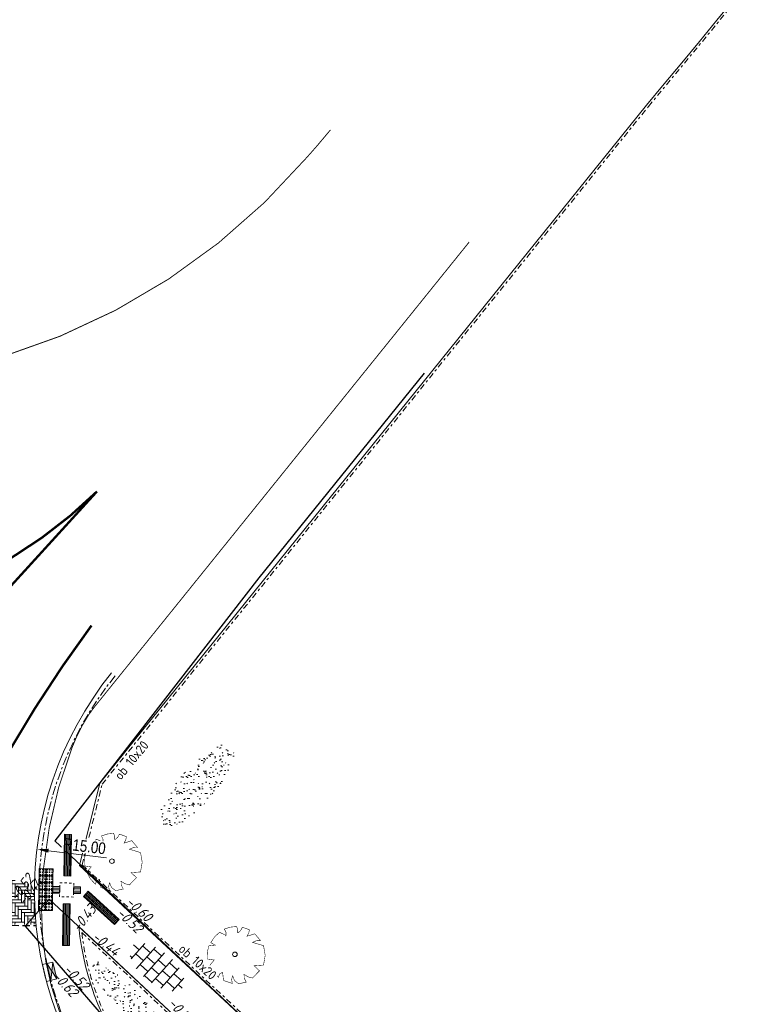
# Model space of a CAD drawing. Header units: metres. Extents: x 111546 to 149831, y 498798 to 507863.
# Tile 13 of 256: x 113512 to 113544, y 498987 to 499029. Entities that reach past the tile are written whole.
import ezdxf
from ezdxf.enums import TextEntityAlignment as Align

# ---------------------------------------------------------------- set-up
doc = ezdxf.new("R2010")
doc.units = ezdxf.units.M
for name, pattern in [('CENTER2', [28.575, 19.05, -3.175, 3.175, -3.175]), ('DASHDOT', [25.4, 12.7, -6.35, 0, -6.35]), ('DASHED', [19.05, 12.7, -6.35]), ('HIDDEN2', [4.7625, 3.175, -1.5875]), ('VW-1-1_STREEP', [2, 1, -1])]:
    doc.linetypes.add(name, pattern=pattern)
for name, color, linetype in [('0-hoogte mv-bestaand', 253, 'Continuous'), ('3-NW-HV-316010+318010-Afwerken zandbed voor wegfundering en menggranulaat-opp', 20, 'Continuous'), ('3-nw-markering', 7, 'Continuous'), ('3-nw-materiaal scheiding', 13, 'HIDDEN2'), ('3-vw-band-ob 6x20', 30, 'Continuous'), ('Q26_BOOM', 252, 'Continuous')]:
    doc.layers.add(name, color=color, linetype=linetype)
for name, color, linetype, lineweight in [('3-nw-arcering-rijweg', 7, 'Continuous', 13), ('3-nw-arcering-trottoir', 2, 'Continuous', 15), ('3-nw-band-gb 5-20x20 gb-achterkant', 7, 'CENTER2', 13), ('3-nw-band-gb 5-20x20 gb-voorkant-bochtband-uitwendig', 7, 'Continuous', 15), ('3-nw-band-ob 10x20', 7, 'Continuous', 13), ('3-nw-band-ob 10x20-achterkant', 7, 'DASHDOT', 13), ('3-nw-bushalte-mindervalide-N', 7, 'Continuous', 15), ('3-nw-kolk geleideband', 7, 'Continuous', 13), ('3-nw-maatvoering', 181, 'Continuous', 15), ('3-nw-text-20-herinrichting', 7, 'Continuous', 15), ('4-nw-gazon', 7, 'Continuous', 5)]:
    doc.layers.add(name, color=color, linetype=linetype, lineweight=lineweight)
doc.styles.add('veysel', font='isocp-ie.shx', dxfattribs={"height": 0.1})
doc.styles.add('Zaanstad', font='ARIALN.TTF')
doc.dimstyles.new('1-250', dxfattribs={"dimscale": 0.25, "dimtxt": 2, "dimasz": 2, "dimexe": 1, "dimexo": 1, "dimgap": 0.5, "dimtad": 1, "dimzin": 0, "dimdsep": 46, "dimtxsty": 'Zaanstad', "dimcen": 0, "dimclrd": 256, "dimclre": 256, "dimclrt": 256, "dimadec": 0, "dimazin": 0, "dimtfac": 1, "dimtofl": 0, "dimtmove": 0, "dimatfit": 3, "dimfxl": 1, "dimtfill": 1, "dimtolj": 1, "dimtzin": 0, "dimlwd": -1, "dimlwe": -1, "dimarcsym": 0})

# ---------------------------------------------------------------- blocks, each defined once
blk = doc.blocks.new('Q26')
at = {"linetype": 'Continuous', "lineweight": 20, "const_width": 0.0225}
blk.add_lwpolyline([(0.757, 0.516), (1.237, 0.371), (1.308, -0.046), (1.235, -0.463), (0.83, -0.494), (1.061, -0.711), (0.757, -1.022), (0.565, -0.971), (0.395, -0.867), (0.404, -1.032), (0.49, -1.198), (0.163, -1.271), (-0.015, -1.136), (-0.097, -0.929), (-0.141, -1.084), (-0.112, -1.255), (-0.489, -1.131), (-0.532, -0.774), (-0.668, -0.854), (-0.707, -0.996), (-0.927, -0.766), (-1.083, -0.479), (-0.894, -0.246), (-1.181, -0.203), (-1.187, 0.104), (-1.122, 0.367), (-0.847, 0.398), (-1.04, 0.503), (-0.879, 0.749), (-0.663, 0.95), (-0.402, 0.826), (-0.388, 0.795), (-0.382, 0.942), (-0.452, 1.088), (-0.194, 1.172), (0.076, 1.199), (0.118, 1.07), (0.119, 0.935), (0.148, 0.935), (0.252, 1.031), (0.325, 1.167), (0.626, 1.059), (0.6, 0.925), (0.525, 0.78), (0.856, 0.885), (1.105, 0.593), (0.924, 0.584)], close=True, dxfattribs=at)
at = {"linetype": 'Continuous', "lineweight": 20}
blk.add_circle((0.001, -0.001), 0.0983, dxfattribs=at)
blk = doc.blocks.new('*D798')
at = {"layer": '3-nw-maatvoering', "ltscale": 0.02, "transparency": 16777216}
blk.add_line((113515.715, 498993.27), (113513.209, 498993.574), dxfattribs=at)
blk.add_solid([(113513.219, 498993.656), (113513.199, 498993.491), (113512.712, 498993.634)], dxfattribs=at)
at = {"layer": 'Defpoints', "color": 0, "ltscale": 0.02, "transparency": 16777216}
for p in [(113512.712, 498993.634), (113527.603, 498991.827)]:
    blk.add_point(p, dxfattribs=at)
at = {"layer": '3-nw-maatvoering', "ltscale": 0.02, "transparency": 16777216, "insert": (113514.756, 498993.769), "char_height": 0.5, "attachment_point": 5, "rotation": 353.0817, "style": 'Zaanstad', "bg_fill": 3, "box_fill_scale": 1.1, "bg_fill_color": 9, "bg_fill_true_color": 13158600, "bg_fill_transparency": 0}
blk.add_mtext('\\A1;R15.00', dxfattribs=at)
blk = doc.blocks.new('*U312')
at = {"extrusion": (-1.34938e-09, -1.66403e-06, 1)}
h = blk.add_hatch(color=256, dxfattribs=at)
h.dxf.hatch_style = 1
h.paths.add_polyline_path([(-0.375, -0.461), (0.375, -0.461), (0, -0.331)])
h.paths.add_polyline_path([(0, -0.331), (0.375, -0.2), (-0.375, -0.2)])
blk.add_line((0.225, 0), (-0.225, 0))
blk.add_lwpolyline([(0.375, 0), (-0.375, 0), (-0.375, -0.461), (0.375, -0.461)], close=True, dxfattribs=at)
for points in [[(-0.375, -0.2), (0.375, -0.2)], [(-0.375, -0.2), (0.375, -0.2)], [(0.375, -0.2), (-0.375, -0.461)], [(0.375, -0.461), (-0.375, -0.2)]]:
    blk.add_lwpolyline(points, dxfattribs=at)
blk = doc.blocks.new('A$C64341721')
at = {"ltscale": 0.02}
blk.add_lwpolyline([(0.203, 0.221), (0.424, 0.018), (0.221, -0.203), (0, 0)], close=True, dxfattribs=at)
for centre in [(0.06, 0.003), (0.133, 0.082), (0.205, 0.161), (0.212, 0.009), (0.285, 0.088), (0.364, 0.015), (0.139, -0.07), (0.219, -0.143), (0.291, -0.064)]:
    blk.add_circle(centre, 0.0169, dxfattribs=at)

msp = doc.modelspace()

# ---------------------------------------------------------------- hatches: boundary and pattern name
at = {"layer": '3-nw-arcering-trottoir'}
h = msp.add_hatch(dxfattribs=at)
h.set_pattern_fill('AVH-TEGEL_300X300_HALFST', color=256, scale=1.5, angle=298.33702, style=0, pattern_type=2)
h.set_pattern_definition([(318.36050062, (528816.67386, 792103.0347), (0.48580244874, -0.1308471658), [0.45, -0.45]), (48.36050062, (528816.67386, 792103.0347), (-0.33630309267, 0.29899871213), [])])
edge = h.paths.add_edge_path()
edge.add_ellipse((113517.894, 498988.55), major_axis=(1.0895, -0.8897), ratio=0.488545, start_angle=0, end_angle=360)
at = {"layer": '3-nw-bushalte-mindervalide-N', "ltscale": 0.02}
h = msp.add_hatch(dxfattribs=at)
h.set_pattern_fill('ANSI31', color=256, scale=0.018, angle=176.44885)
h.set_pattern_definition([(269.04356, (113635.37225, 498770.21962), (0.057142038, -0.000953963), [])])
h.paths.add_polyline_path([(113514.145, 498991.2789), (113513.845, 498991.2839), (113513.815, 498989.4841), (113514.115, 498989.4791)])
at = {"layer": '4-nw-gazon', "ltscale": 0.1}
h = msp.add_hatch(dxfattribs=at)
h.set_pattern_fill('AGR-GRAS_GAZON', color=256, scale=0.25, angle=-51.16636, pattern_type=2)
h.set_pattern_definition([(303.748, (113632.08056, 498993.67853), (0.481704, -0.0158072), [0, -0.38, 0, -0.425, 0, -0.40625]), (273.748, (113632.08056, 498993.67853), (0.6750717, -0.4876646), [0, -0.205, 0, -0.3425, 0, -0.13125]), (233.748, (113632.1007, 498993.98538), (-0.0495339, -0.7769594), [0, -0.125, 0, -0.45, 0, -0.5875]), (223.748, (113632.1007, 498993.9854), (0.16977, -0.764279), [0, -0.0625, 0, -0.295, 0, -0.3375]), (317.248, (113633.07257, 498994.24984), (0.4467949, 0.0969924), [0.0375, -0.523875]), (276.248, (113631.17165, 498994.3745), (0.4008331, -0.2199227), [0.0375, -0.523875])])
edge = h.paths.add_edge_path()
edge.add_ellipse((113516.5776, 498987.2008), major_axis=(1.6112, -1.6365), ratio=0.222667, start_angle=0, end_angle=360)

# ---------------------------------------------------------------- linework, layer by layer
at = {"layer": '3-nw-band-gb 5-20x20 gb-achterkant', "ltscale": 0.02}
msp.add_lwpolyline([(113516.0825, 499001.1178, 0.3626564), (113516.408, 498982.1468), (113519.9278, 498978.0762)], format="xyb", dxfattribs=at)
at = {"layer": '3-nw-band-gb 5-20x20 gb-voorkant-bochtband-uitwendig'}
msp.add_lwpolyline([(113515.8637, 499001.1651), (113515.9268, 499001.2434, 0.3626564), (113516.2567, 498982.016)], format="xyb", dxfattribs=at)
at = {"layer": '3-nw-band-ob 10x20'}
for points in [[(113515.4286, 498996.4838), (113539.0105, 499025.7259, 0.0538909), (113581.1977, 499088.6346)], [(113517.0736, 498983.9908, -0.1448575), (113514.5149, 498990.3021, -0.1448575)]]:
    msp.add_lwpolyline(points, format="xyb", dxfattribs=at)
for points in [[(113514.5496, 498992.9334), (113515.4286, 498996.4838)], [(113514.5496, 498992.9334), (113533.0997, 498975.6741)], [(113514.5149, 498990.3021), (113519.0339, 498986.0976), (113517.0736, 498983.9908)]]:
    msp.add_lwpolyline(points, dxfattribs=at)
at = {"layer": '3-nw-band-ob 10x20-achterkant', "ltscale": 0.02}
for points in [[(113515.5204, 498996.4383), (113539.0877, 499025.6624, 0.0538327), (113581.2486, 499088.5165)], [(113517.0799, 498984.1443, -0.1366376), (113514.6435, 498990.0459, -0.1366376)]]:
    msp.add_lwpolyline(points, format="xyb", dxfattribs=at)
for points in [[(113514.6608, 498992.9665), (113515.5257, 498996.4598)], [(113514.6608, 498992.9665), (113533.1679, 498975.7473)], [(113514.6435, 498990.0459), (113518.8925, 498986.0925), (113517.0799, 498984.1443)]]:
    msp.add_lwpolyline(points, dxfattribs=at)
at = {"layer": '3-nw-bushalte-mindervalide-N', "ltscale": 0.02, "elevation": 0.0001}
msp.add_lwpolyline([(113514.145, 498991.2789), (113513.845, 498991.2839), (113513.815, 498989.4841), (113514.115, 498989.4791)], close=True, dxfattribs=at)
at = {"layer": '3-NW-HV-316010+318010-Afwerken zandbed voor wegfundering en menggranulaat-opp', "ltscale": 0.02}
msp.add_lwpolyline([(113515.9477, 498982.8693, 0.04, 0.04, -0.1853072), (113512.9087, 498991.0432, 0.04, 0.04, -0.0916394), (113514.2073, 498997.9767, 0.04, 0.04, -0.0535991), (113514.9301, 498999.416, 0.04, 0.04, 0), (113515.1693, 498999.7465, 0.04, 0.04, 0), (113531.358, 499019.8209, 0, 0, 0), (113525.3688, 499024.6508, 0.04, 0.04, 0), (113524.822, 499024.0004, 0.04, 0.04, -0.0037972), (113524.3435, 499023.4574, 0.04, 0.04, -0.1430803), (113511.2109, 499014.8684, 0.04, 0.04, 0.1273391), (113503.4717, 499009.984, 0.04, 0.04, 0), (113503.1782, 499009.6911, 0.04, 0.04, 0.0080546), (113503.1137, 499009.6259, 0.04, 0.04, 0), (113492.0693, 498998.0901, 0.04, 0.04, 0), (113489.6415, 498998.2571, 0.04, 0.04, 0), (113487.1555, 499000.5285, 0.04, 0.04, 0), (113481.6461, 498994.4986, 0.04, 0.04, 0), (113485.4855, 498990.9906, 0.04, 0.04, -0.4158168), (113485.8653, 498982.0265, 0.04, 0.04, 0)], format="xyseb", dxfattribs=at)
at = {"layer": '3-nw-markering', "linetype": 'Continuous', "const_width": 0.1, "flags": 128}
msp.add_lwpolyline([(113506.6169, 499002.4911), (113507.2641, 499003.1952, -0.0905342), (113510.2656, 499005.4626, 0.0773545), (113515.2968, 499009.0604), (113508.0574, 499001.118)], format="xyb", dxfattribs=at)
at = {"layer": '3-nw-markering', "linetype": 'VW-1-1_STREEP', "const_width": 0.1, "flags": 128}
msp.add_lwpolyline([(113511.5025, 498997.8516, -0.0287873), (113515.0623, 499003.2815)], format="xyb", dxfattribs=at)
at = {"layer": '3-nw-materiaal scheiding', "ltscale": 0.1, "elevation": -0.0004}
msp.add_lwpolyline([(113510.6575, 498990.3602), (113512.6758, 498990.3516)], dxfattribs=at)
at = {"layer": '3-vw-band-ob 6x20', "ltscale": 0.05}
msp.add_lwpolyline([(113529.4159, 499014.1676), (113522.2849, 499005.3406), (113513.4829, 498994.0046), (113533.0209, 498975.6806)], dxfattribs=at)
msp.add_lwpolyline([(113519.0339, 498986.0976), (113513.2429, 498991.4856), (113512.1989, 498990.3176), (113517.3879, 498984.3076)], close=True, dxfattribs=at)

# ---------------------------------------------------------------- block references
at = {"layer": '3-nw-bushalte-mindervalide-N', "ltscale": 0.02, "extrusion": (-8.50361e-05, 1.41987e-06, 1), "rotation": 311.6291862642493}
for p in [(113512.7815, 498991.3017, -8.9442), (113513.0814, 498991.2966, -8.9442)]:
    msp.add_blockref('A$C64341721', p, dxfattribs=at)
at = {"layer": '3-nw-kolk geleideband', "rotation": 103.3148952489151}
msp.add_blockref('*U312', (113513.0304, 498988.3015, 0), dxfattribs=at)
at = {"layer": 'Q26_BOOM'}
for p in [(113515.9429, 498993.1216), (113521.2489, 498989.1056)]:
    msp.add_blockref('Q26', p, dxfattribs=at)

# ---------------------------------------------------------------- texts
at = {"layer": '0-hoogte mv-bestaand', "style": 'veysel', "oblique": 15}
for s, rotation, p in [('-0.52', 52, (113512.2201, 498991.8411)), ('-0.44', 52, (113512.5869, 498991.6873)), ('-0.43', 52, (113514.9157, 498990.5344)), ('-0.60', 317.67369, (113516.9666, 498990.893)), ('-0.52', 316.16177, (113516.559, 498990.4086)), ('-0.44', 322.41222, (113515.5547, 498989.3843)), ('-0.52', 313.53388, (113514.2515, 498987.9683)), ('-0.62', 313.53388, (113513.7689, 498987.6774)), ('-0.52', 312, (113518.7513, 498986.5136))]:
    msp.add_text(s, height=0.45, rotation=rotation, dxfattribs=at).set_placement(p, align=Align.CENTER)

# ---------------------------------------------------------------- next in the draw order: texts
at = {"layer": '3-nw-text-20-herinrichting', "color": 0, "char_height": 0.408319, "attachment_point": 7, "style": 'veysel', "bg_fill": 3, "box_fill_scale": 1.1, "bg_fill_color": 9, "bg_fill_true_color": 13158600, "bg_fill_transparency": 0}
for insert, rotation in [((113516.3228, 498996.5888), 50.63621), ((113518.7795, 498989.2813), 317.82937)]:
    msp.add_mtext('\\A1;ob 10x20', dxfattribs=dict(at, insert=insert, rotation=rotation))

# ---------------------------------------------------------------- next in the draw order: dimensions: what is measured, and where the dimension line sits
at = {"layer": '3-nw-maatvoering', "ltscale": 0.02}
dim = msp.add_radius_dim(center=(113527.6031, 498991.8272), mpoint=(113512.7123, 498993.634), dimstyle='1-250', dxfattribs=at)
dim.commit()
dim.dimension.update_dxf_attribs({"geometry": '*D798', "text_midpoint": (113514.7099, 498993.3916), "dimtype": 164})

# ---------------------------------------------------------------- next in the draw order: hatches: boundary and pattern name
at = {"layer": '3-nw-arcering-rijweg'}
h = msp.add_hatch(dxfattribs=at)
h.set_pattern_fill('AVH-BSS_DIKFORMAAT_ELLEBOOG', color=256, scale=2, angle=90, pattern_type=2)
h.set_pattern_definition([(89.755, (113511.34876, 498990.35728), (-0.137408, 0.1385895), [0.552, -0.276]), (359.755, (113510.93476, 498990.35905), (-0.137408, 0.1385895), [0.552, -0.276])])
h.paths.add_polyline_path([(113512.671, 498990.4007), (113512.6435, 498990.7263), (113512.6103, 498991.3611), (113512.6037, 498991.9656), (113512.3607, 498992.1816), (113511.933, 498992.1501), (113511.5658, 498992.4548), (113511.2014, 498992.2148), (113510.9767, 498992.4539), (113510.7251, 498992.2989), (113510.6623, 498990.7199), (113510.6578, 498990.3812)])
at = {"layer": '3-nw-bushalte-mindervalide-N', "ltscale": 0.02}
h = msp.add_hatch(dxfattribs=at)
h.set_pattern_fill('ANSI31', color=256, scale=0.018, angle=176.44885)
h.set_pattern_definition([(269.04356, (113635.42233, 498773.2192), (0.057142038, -0.000953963), [])])
h.paths.add_polyline_path([(113514.1951, 498994.2785), (113513.8951, 498994.2835), (113513.8651, 498992.4837), (113514.165, 498992.4787)])
h = msp.add_hatch(dxfattribs=at)
h.set_pattern_fill('ANSI31', color=256, scale=0.018, angle=266.44885)
h.set_pattern_definition([(359.04356, (113734.45358, 499113.26877), (0.000953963, 0.057142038), [])])
h.paths.add_polyline_path([(113513.3943, 498992.0415), (113513.3893, 498991.7416), (113513.6893, 498991.7366), (113513.6943, 498992.0365)])
h = msp.add_hatch(dxfattribs=at)
h.set_pattern_fill('ANSI31', color=256, scale=0.018, angle=266.44885)
h.set_pattern_definition([(359.04356, (113735.353455, 499113.25375), (0.000953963, 0.057142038), [])])
h.paths.add_polyline_path([(113514.2942, 498992.0265), (113514.2892, 498991.7265), (113514.5891, 498991.7215), (113514.5941, 498992.0215)])
h = msp.add_hatch(dxfattribs=at)
h.set_pattern_fill('ANSI31', color=256, scale=0.018, angle=225)
h.set_pattern_definition([(317.594704, (113760.86271, 498936.35898), (0.038540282, 0.042199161), [])])
h.paths.add_polyline_path([(113514.9219, 498991.8239), (113514.7196, 498991.6024), (113516.0487, 498990.3885), (113516.251, 498990.6101)])
at = {"layer": '4-nw-gazon', "ltscale": 0.1}
h = msp.add_hatch(dxfattribs=at)
h.set_pattern_fill('AGR-GRAS_GAZON', color=256, scale=0.25, angle=-136.87643, pattern_type=2)
h.set_pattern_definition([(218.03794, (113534.7023, 498881.67953), (0.0202702, -0.4815369), [0, -0.38, 0, -0.425, 0, -0.40625]), (188.03794, (113534.7023, 498881.67953), (-0.4358006, -0.7096594), [0, -0.205, 0, -0.3425, 0, -0.13125]), (148.03794, (113535.0098, 498881.68242), (-0.7784879, -0.0087241), [0, -0.125, 0, -0.45, 0, -0.5875]), (138.03794, (113535.0098, 498881.6824), (-0.7494385, -0.226465), [0, -0.0625, 0, -0.295, 0, -0.3375]), (231.53794, (113535.34623, 498880.73304), (0.1301425, -0.4382877), [0.0375, -0.523875]), (190.53794, (113535.32835, 498882.63795), (-0.1893228, -0.4161611), [0.0375, -0.523875])])
edge = h.paths.add_edge_path()
edge.add_ellipse((113519.6027, 498996.3743), major_axis=(-1.5114, -1.7291), ratio=0.3346445, start_angle=0, end_angle=360)

# ---------------------------------------------------------------- next in the draw order: linework, layer by layer
at = {"layer": '3-nw-bushalte-mindervalide-N', "ltscale": 0.02, "elevation": 0.0001}
for points in [[(113514.1951, 498994.2785), (113513.8951, 498994.2835), (113513.8651, 498992.4837), (113514.165, 498992.4787)], [(113513.3943, 498992.0415), (113513.3893, 498991.7416), (113513.6893, 498991.7366), (113513.6943, 498992.0365)], [(113514.2942, 498992.0265), (113514.2892, 498991.7265), (113514.5891, 498991.7215), (113514.5941, 498992.0215)], [(113514.9219, 498991.8239), (113514.7196, 498991.6024), (113516.0487, 498990.3885), (113516.251, 498990.6101)]]:
    msp.add_lwpolyline(points, close=True, dxfattribs=at)
msp.add_lwpolyline([(113513.3985, 498992.2912), (113513.386, 498991.5443)], dxfattribs=at)
at = {"layer": '3-nw-bushalte-mindervalide-N', "linetype": 'DASHED', "ltscale": 0.008, "elevation": 0.0001}
msp.add_lwpolyline([(113514.2967, 498992.1765), (113514.2867, 498991.5766), (113513.6868, 498991.5866), (113513.6968, 498992.1865)], close=True, dxfattribs=at)

# ---------------------------------------------------------------- next in the draw order: block references
at = {"layer": '3-nw-bushalte-mindervalide-N', "ltscale": 0.02, "extrusion": (-8.50361e-05, 1.41987e-06, 1), "rotation": 311.6291862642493}
for p in [(113512.8015, 498992.5015, -8.9442), (113512.8065, 498992.8014, -8.9442), (113513.1015, 498992.4965, -8.9442), (113513.1065, 498992.7964, -8.9442), (113512.7965, 498992.2015, -8.9442), (113513.0965, 498992.1965, -8.9442), (113512.7865, 498991.6016, -8.9442), (113512.7915, 498991.9016, -8.9442), (113513.0864, 498991.5966, -8.9442), (113513.0914, 498991.8966, -8.9442)]:
    msp.add_blockref('A$C64341721', p, dxfattribs=at)

doc.saveas('drawing.dxf')
